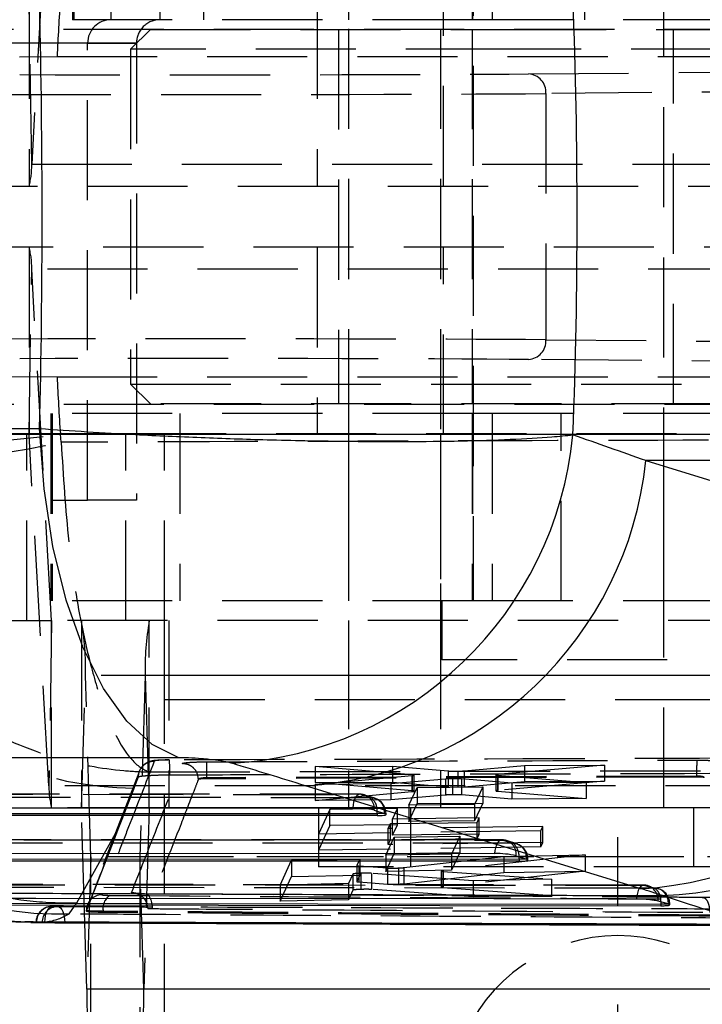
# Model space of a CAD drawing. Extents: x 81 to 742, y 47 to 575.
# Tile 6 of 21: x 341 to 358, y 99 to 124. Entities that reach past the tile are written whole.
import ezdxf

# ---------------------------------------------------------------- set-up
doc = ezdxf.new("R2010")
doc.units = 0
doc.header["$LTSCALE"] = 2
doc.linetypes.add('HIDDEN', pattern=[1.905, 1.27, -0.635])
doc.layers.get('0').update_dxf_attribs({"linetype": 'CONTINUOUS'})
doc.styles.add('SLDTEXTSTYLE0', font='TXT', dxfattribs={"width": 0.75})
doc.dimstyles.new('SLDDIMSTYLE0', dxfattribs={"dimtxt": 7, "dimasz": 6.604, "dimexe": 0, "dimexo": 0.0625, "dimgap": 1.75, "dimtad": 1, "dimdec": 0, "dimrnd": 1e-09, "dimzin": 12, "dimtxsty": 'SLDTEXTSTYLE0', "dimsah": 1, "dimcen": 0.09, "dimazin": 3, "dimtfac": 1, "dimtdec": 0, "dimtofl": 0, "dimtmove": 0, "dimatfit": 3, "dimtolj": 1, "dimtzin": 12})

# ---------------------------------------------------------------- blocks, each defined once
blk = doc.blocks.new('_D_5')
at = {"color": 179, "linetype": 'CONTINUOUS'}
for p, q in [((199.42, 112.188), (199.42, 63.45)), ((344.453, 90.45), (344.453, 63.45)), ((344.453, 65.45), (199.42, 65.45))]:
    blk.add_line(p, q, dxfattribs=at)
for points in [[(199.42, 65.45), (206.024, 64.434), (206.024, 66.466)], [(344.453, 65.45), (337.849, 66.466), (337.849, 64.434)]]:
    blk.add_solid(points, dxfattribs=at)
at = {"color": 179, "linetype": 'CONTINUOUS', "insert": (269.226, 74.474, -50.05), "char_height": 7, "attachment_point": 1, "style": 'SLDTEXTSTYLE0'}
blk.add_mtext('145', dxfattribs=at)
blk = doc.blocks.new('_D_7')
at = {"color": 179, "linetype": 'CONTINUOUS'}
for p, q in [((199.42, 112.188), (199.42, 47.315)), ((399.453, 90.45), (399.453, 47.315)), ((399.453, 49.315), (199.42, 49.315))]:
    blk.add_line(p, q, dxfattribs=at)
for points in [[(199.42, 49.315), (206.024, 48.299), (206.024, 50.331)], [(399.453, 49.315), (392.849, 50.331), (392.849, 48.299)]]:
    blk.add_solid(points, dxfattribs=at)
at = {"color": 179, "linetype": 'CONTINUOUS', "insert": (290.51, 58.339, -50.05), "char_height": 7, "attachment_point": 1, "style": 'SLDTEXTSTYLE0'}
blk.add_mtext('200', dxfattribs=at)
blk = doc.blocks.new('SW_CENTERMARKSYMBOL_6')
at = {"color": 0, "linetype": 'CONTINUOUS'}
for p, q in [((0, 5), (0, 6.75)), ((0, 0), (0, 2.5)), ((-5, 0), (-6.75, 0)), ((0, 0), (-2.5, 0)), ((0, 0), (0, -2.5)), ((0, 0), (2.5, 0)), ((5, 0), (6.75, 0)), ((0, -5), (0, -6.75))]:
    blk.add_line(p, q, dxfattribs=at)

msp = doc.modelspace()

# ---------------------------------------------------------------- linework, layer by layer
at = {"color": 7, "linetype": 'HIDDEN'}
for p, q in [((349.117531, 135.147952), (349.117531, 103.947952)), ((351.452772, 135.147952), (351.452772, 103.947952)), ((357.117531, 103.947952), (357.117531, 135.147952)), ((352.284173, 130.400186), (352.284173, 109.200186)), ((341.588473, 129.20125), (341.081953, 120.284528)), ((342.117532, 128.700186), (342.117532, 123.950186)), ((342.150545, 128.700186), (342.150545, 123.950186)), ((343.098903, 123.950186), (343.098903, 128.700186)), ((344.337577, 123.950186), (344.337577, 128.700186)), ((345.44077, 128.700186), (345.44077, 123.950186)), ((349.117531, 128.700186), (349.117531, 123.950186)), ((352.252921, 128.700186), (352.252921, 123.950186)), ((352.265943, 128.700186), (352.265943, 123.950186)), ((352.764443, 128.700186), (352.764443, 123.950186)), ((355.110512, 123.950186), (355.110512, 128.700186)), ((357.117531, 123.950186), (357.117531, 128.700186)), ((341.014456, 124.477358), (341.014456, 119.727358)), ((341.081953, 120.284528), (341.0146, 124.478529)), ((348.325435, 124.477358), (348.325435, 119.727358)), ((351.525436, 119.727358), (351.525436, 124.477358)), ((352.265943, 123.950186), (342.117532, 123.950186)), ((352.764443, 123.950186), (352.265943, 123.950186)), ((362.434185, 123.950186), (352.764443, 123.950186)), ((322.842855, 123.712686), (369.425184, 123.712686)), ((344.092532, 123.700186), (343.592531, 123.200187)), ((344.092532, 123.700186), (353.117532, 123.700186)), ((348.867532, 123.700186), (348.867532, 114.200186)), ((352.252921, 123.712686), (352.252921, 114.187686)), ((353.117532, 123.700186), (362.142532, 123.700186)), ((357.367532, 114.200186), (357.367532, 123.700186)), ((342.500704, 123.350186), (337.76496, 123.350186)), ((343.739378, 123.350186), (339.003634, 123.350186)), ((342.500704, 123.350186), (343.739378, 123.350186)), ((342.500704, 111.750186), (342.500704, 123.350186)), ((343.739378, 123.350186), (343.739378, 111.750186)), ((340.775064, 123.011374), (341.724925, 123.011673)), ((341.724925, 123.011673), (362.164488, 123.011673)), ((353.117532, 123.200187), (343.592531, 123.200187)), ((343.592531, 123.200187), (343.592531, 114.700186)), ((362.642532, 123.200187), (353.117532, 123.200187)), ((353.68516, 122.575276), (360.127658, 122.630252)), ((360.624798, 122.130711), (354.128994, 122.07528)), ((354.128994, 122.07528), (354.128994, 115.825092)), ((341.081953, 120.284528), (363.071916, 120.284528)), ((338.688821, 119.727358), (360.678785, 119.727358)), ((360.678785, 118.173014), (338.688821, 118.173014)), ((341.014456, 118.173014), (341.014456, 113.423015)), ((348.325435, 118.173014), (348.325435, 113.423015)), ((351.525436, 113.423015), (351.525436, 118.173014)), ((341.0146, 113.421844), (341.081953, 117.615845)), ((363.071916, 117.615845), (341.081953, 117.615845)), ((341.588473, 108.699122), (341.081953, 117.615845)), ((354.128994, 115.825092), (360.862226, 115.767635)), ((360.366362, 115.268084), (353.68516, 115.325097)), ((340.523862, 114.889178), (341.724925, 114.8887)), ((341.724925, 114.8887), (362.164488, 114.8887)), ((343.592531, 114.700186), (362.642532, 114.700186)), ((343.592531, 114.700186), (344.092532, 114.200186)), ((322.846353, 114.187686), (369.425184, 114.187686)), ((362.142532, 114.200186), (344.092532, 114.200186)), ((352.265943, 113.950186), (341.563981, 113.950186)), ((341.563981, 113.950186), (341.563981, 109.200186)), ((341.598796, 113.950186), (341.598796, 109.200186)), ((344.84257, 113.950186), (344.84257, 109.200186)), ((349.117531, 113.950186), (349.117531, 109.200186)), ((352.252921, 113.950186), (352.252921, 109.200186)), ((352.265943, 113.950186), (352.265943, 109.200186)), ((352.764443, 113.950186), (352.265943, 113.950186)), ((352.764443, 113.950186), (352.764443, 109.200186)), ((362.434185, 113.950186), (352.764443, 113.950186)), ((354.512314, 109.200186), (354.512314, 113.950186)), ((357.117531, 109.200186), (357.117531, 113.950186)), ((336.347867, 113.447953), (340.955824, 113.447953)), ((360.678785, 113.423015), (338.688821, 113.423015)), ((340.955824, 108.697953), (340.955824, 113.447953)), ((340.955824, 113.447953), (343.472086, 113.447953)), ((363.004562, 113.421844), (341.0146, 113.421844)), ((341.521118, 104.505122), (341.0146, 113.421844)), ((341.830224, 113.225183), (341.809901, 113.428403)), ((343.472086, 108.697953), (343.472086, 113.447953)), ((343.472086, 113.447953), (364.89933, 113.447953)), ((344.448798, 108.697953), (344.448798, 113.447953)), ((344.452773, 108.697947), (344.452773, 113.447935)), ((351.452772, 113.447953), (351.452772, 108.697953)), ((337.76496, 111.750186), (342.500704, 111.750186)), ((343.739378, 111.750186), (342.500704, 111.750186)), ((352.265943, 109.200186), (341.563981, 109.200186)), ((351.490422, 109.200186), (351.490422, 107.700186)), ((352.764443, 109.200186), (352.265943, 109.200186)), ((362.434185, 109.200186), (352.764443, 109.200186)), ((336.347867, 108.697953), (340.955824, 108.697953)), ((340.955824, 108.697953), (341.588615, 108.697953)), ((341.588473, 108.699122), (341.521118, 104.505122)), ((363.578435, 108.699122), (341.588473, 108.699122)), ((363.578577, 108.697953), (341.588615, 108.697953)), ((341.588615, 103.947952), (341.588615, 108.697953)), ((342.343385, 108.697953), (342.343385, 103.947952)), ((344.065264, 103.947952), (344.065264, 108.697953)), ((344.452773, 106.697952), (344.452773, 108.697947)), ((344.563505, 108.697953), (344.563505, 103.947952)), ((349.117531, 108.697953), (349.117531, 103.947952)), ((351.452772, 108.697953), (351.452772, 103.947952)), ((357.117531, 103.947952), (357.117531, 108.697953)), ((361.015422, 107.700186), (351.490422, 107.700186)), ((342.343597, 103.945023), (342.445046, 107.30378)), ((364.435009, 107.30378), (342.445046, 107.30378)), ((342.584072, 102.700882), (342.445046, 107.30378)), ((343.963603, 107.30378), (343.824577, 102.700882)), ((365.953565, 107.30378), (343.963603, 107.30378)), ((343.963603, 107.30378), (344.06505, 103.945023)), ((344.452773, 106.697952), (399.452772, 106.697952)), ((344.452773, 97.947953), (344.452773, 106.697952)), ((344.452773, 106.697952), (368.374051, 106.697952)), ((348.274131, 104.994409), (350.2333, 105.002936)), ((350.737149, 104.782552), (348.274131, 104.994409)), ((348.274131, 104.994409), (348.274131, 104.588865)), ((350.2333, 105.002936), (350.2333, 104.597527)), ((350.2333, 105.002936), (351.64609, 104.880417)), ((352.057092, 104.882588), (353.580503, 105.0174)), ((355.610527, 105.026112), (352.910635, 104.792797)), ((353.580503, 105.0174), (355.610527, 105.026112)), ((353.580503, 105.0174), (353.580503, 104.611857)), ((355.610527, 105.026112), (355.610527, 104.620274)), ((343.815796, 104.874524), (342.494082, 101.485411)), ((344.026741, 104.764512), (344.077012, 104.854465)), ((357.94783, 104.748132), (345.521979, 104.70747)), ((357.94783, 104.72365), (345.521979, 104.681067)), ((348.273402, 104.536523), (350.729471, 104.763027)), ((350.729471, 104.763027), (350.729471, 104.356566)), ((350.737149, 104.782552), (350.737149, 104.376171)), ((350.782883, 104.367091), (350.782883, 104.773515)), ((351.64609, 104.880417), (351.64609, 104.474382)), ((351.892984, 104.87532), (351.892984, 104.469238)), ((352.057092, 104.882588), (352.057092, 104.476523)), ((352.855774, 104.782339), (352.855774, 104.375693)), ((352.910635, 104.792797), (352.86963, 104.787715)), ((352.900597, 104.773515), (352.900597, 104.36682)), ((352.900597, 104.773515), (355.151877, 104.586191)), ((352.910635, 104.792797), (352.910635, 104.386192)), ((357.94783, 104.72365), (357.94783, 104.748132)), ((363.51108, 104.505122), (341.521118, 104.505122)), ((345.312748, 104.667762), (345.311264, 104.66645)), ((345.521979, 104.70747), (345.521979, 104.707457)), ((345.521979, 104.681067), (345.521979, 104.707457)), ((350.197269, 104.550718), (348.273402, 104.536523)), ((348.273402, 104.536523), (348.273402, 104.129512)), ((348.274131, 104.588865), (350.2333, 104.597527)), ((350.737149, 104.376171), (348.274131, 104.588865)), ((351.58025, 104.674996), (350.197269, 104.550718)), ((350.197269, 104.550718), (350.197269, 104.143528)), ((350.2333, 104.597527), (351.64609, 104.474382)), ((350.864811, 104.461785), (352.530476, 104.474792)), ((351.58025, 104.674996), (351.58025, 104.268073)), ((351.758426, 104.682563), (351.758426, 104.275645)), ((353.263515, 104.572847), (351.9878, 104.677715)), ((351.9878, 104.677715), (351.9878, 104.270742)), ((352.057092, 104.476523), (353.580503, 104.611857)), ((352.530476, 104.474792), (352.318479, 104.027589)), ((352.530476, 104.474792), (352.530476, 104.06692)), ((355.610527, 104.620274), (352.910635, 104.386192)), ((355.151877, 104.586191), (353.263515, 104.572847)), ((353.263515, 104.572847), (353.263515, 104.165204)), ((353.580503, 104.611857), (355.610527, 104.620274)), ((355.151877, 104.586191), (355.151877, 104.178164)), ((349.405893, 104.288549), (334.740609, 104.294606)), ((334.765453, 104.290781), (349.430735, 104.284724)), ((343.295465, 103.446911), (343.671022, 104.420101)), ((343.671022, 104.420101), (343.678994, 104.440846)), ((348.273402, 104.129512), (350.729471, 104.356566)), ((349.430735, 104.284724), (349.690551, 104.201167)), ((349.78984, 104.185497), (349.530023, 104.269054)), ((351.58025, 104.268073), (350.197269, 104.143528)), ((350.652889, 104.009924), (350.864811, 104.461785)), ((350.864811, 104.461785), (350.864811, 104.054191)), ((353.263515, 104.165204), (351.9878, 104.270742)), ((352.910635, 104.386192), (352.86963, 104.381091)), ((352.900597, 104.36682), (355.151877, 104.178164)), ((349.690551, 104.201167), (334.932298, 104.207262)), ((350.197269, 104.143528), (348.273402, 104.129512)), ((350.652889, 103.601141), (350.864811, 104.054191)), ((352.318479, 104.027589), (350.652889, 104.009924)), ((350.652889, 104.009924), (350.652889, 103.601141)), ((350.864811, 104.054191), (352.530476, 104.06692)), ((352.530476, 104.06692), (352.318479, 103.618416)), ((352.318479, 104.027589), (352.318479, 103.618416)), ((355.151877, 104.178164), (353.263515, 104.165204)), ((363.578577, 103.947952), (341.588615, 103.947952)), ((364.333561, 103.945023), (342.343597, 103.945023)), ((342.431672, 101.029044), (342.343597, 103.945023)), ((344.06505, 103.945023), (343.926024, 99.342125)), ((366.055013, 103.945023), (344.06505, 103.945023)), ((348.355031, 103.947952), (348.355031, 102.447953)), ((348.645516, 103.905858), (348.357374, 103.278916)), ((350.358604, 103.925287), (348.645516, 103.905858)), ((348.645516, 103.497388), (348.645516, 103.905858)), ((350.039857, 103.798993), (350.071447, 103.798993)), ((350.07154, 103.777607), (350.07154, 103.798993)), ((350.235097, 103.659506), (350.358604, 103.925287)), ((350.358604, 103.516407), (350.358604, 103.925287)), ((350.690272, 103.947952), (350.690272, 102.447953)), ((357.880031, 102.447953), (357.880031, 103.947952)), ((348.645516, 103.497388), (348.357374, 102.869922)), ((350.358604, 103.516407), (348.645516, 103.497388)), ((350.123432, 103.418991), (350.181701, 103.544521)), ((354.050106, 103.473796), (350.123432, 103.418991)), ((350.181701, 103.544521), (352.379237, 103.573889)), ((350.181701, 103.135142), (350.181701, 103.544521)), ((352.432635, 103.687379), (350.235097, 103.659506)), ((350.235097, 103.250241), (350.235097, 103.659506)), ((350.235097, 103.250241), (350.358604, 103.516407)), ((352.318479, 103.618416), (350.652889, 103.601141)), ((352.379237, 103.573889), (352.432635, 103.687379)), ((352.379237, 103.16392), (352.379237, 103.573889)), ((352.432635, 103.277534), (352.432635, 103.687379)), ((353.997136, 103.362219), (354.050106, 103.473796)), ((354.050106, 103.063291), (354.050106, 103.473796)), ((353.997136, 103.362219), (348.357374, 103.278916)), ((348.357374, 103.278916), (348.357374, 102.869922)), ((350.123432, 103.009526), (350.123432, 103.418991)), ((352.432635, 103.277534), (350.235097, 103.250241)), ((352.379237, 103.16392), (352.432635, 103.277534)), ((353.997136, 102.951668), (353.997136, 103.362219)), ((353.005523, 103.130911), (337.052185, 103.137499)), ((337.077029, 103.133675), (353.030367, 103.127085)), ((353.290184, 103.043528), (337.243874, 103.050156)), ((350.067391, 102.741677), (350.2793, 103.195589)), ((350.123432, 103.009526), (350.181701, 103.135142)), ((354.050106, 103.063291), (350.123432, 103.009526)), ((350.181701, 103.135142), (352.379237, 103.16392)), ((350.2793, 103.195589), (351.944961, 103.221299)), ((350.2793, 103.195589), (350.2793, 102.785986)), ((351.944961, 103.221299), (351.732977, 102.771688)), ((351.944961, 103.221299), (351.944961, 102.811238)), ((353.030367, 103.127085), (353.290184, 103.043528)), ((353.389472, 103.027858), (353.129656, 103.111414)), ((353.997136, 102.951668), (354.050106, 103.063291)), ((353.997136, 102.951668), (348.357374, 102.869922)), ((350.067391, 102.332305), (350.2793, 102.785986)), ((351.732977, 102.771688), (350.067391, 102.741677)), ((350.067391, 102.741677), (350.067391, 102.332305)), ((350.2793, 102.785986), (351.944961, 102.811238)), ((355.123252, 102.749264), (351.517015, 102.350064)), ((351.944961, 102.811238), (351.732977, 102.361886)), ((351.732977, 102.771688), (351.732977, 102.361886)), ((353.060628, 102.712611), (355.123252, 102.749264)), ((355.123252, 102.749264), (355.123252, 102.338901)), ((342.584072, 102.700882), (342.482625, 99.342125)), ((364.574035, 102.700882), (342.584072, 102.700882)), ((364.574248, 102.697952), (342.584286, 102.697952)), ((342.584286, 97.947953), (342.584286, 102.697952)), ((343.824363, 102.697952), (343.824363, 97.947953)), ((343.926024, 99.342125), (343.824577, 102.700882)), ((365.247926, 102.700882), (343.824577, 102.700882)), ((347.38496, 101.982025), (347.674832, 102.612376)), ((347.67483, 102.612376), (349.410741, 102.645427)), ((347.674832, 102.612376), (347.67483, 102.203812)), ((349.333667, 102.479357), (349.333667, 102.070473)), ((349.410741, 102.645427), (349.333784, 102.479823)), ((349.333784, 102.479823), (349.333784, 102.070939)), ((349.410741, 102.645427), (349.410741, 102.236319)), ((350.526181, 102.427158), (353.060628, 102.712611)), ((353.060628, 102.712611), (353.060628, 102.302616)), ((353.639489, 102.641353), (353.67108, 102.641353)), ((353.671173, 102.619968), (353.671173, 102.641353)), ((347.67483, 102.203812), (349.410741, 102.236319)), ((357.880031, 102.447953), (348.355031, 102.447953)), ((349.232641, 102.262087), (349.120764, 102.021143)), ((349.232641, 102.262087), (349.232641, 101.853577)), ((349.410741, 102.236319), (349.333784, 102.070939)), ((349.3778, 102.471037), (349.3778, 102.062153)), ((349.3778, 102.471037), (350.106525, 102.418078)), ((349.434792, 102.282325), (349.434792, 101.873733)), ((352.279725, 102.090191), (349.698959, 102.281339)), ((349.698959, 102.281339), (349.698959, 101.872694)), ((351.732977, 102.361886), (350.067391, 102.332305)), ((350.106525, 102.418078), (350.106525, 102.009108)), ((350.384433, 102.417637), (350.384433, 102.008607)), ((350.526181, 102.427157), (350.526181, 102.018084)), ((350.526181, 102.018084), (353.060628, 102.302616)), ((351.470912, 102.339737), (351.470912, 101.930663)), ((351.517015, 102.350064), (351.480389, 102.344315)), ((351.513701, 102.331614), (351.513701, 101.922551)), ((351.513701, 102.331614), (354.27288, 102.132397)), ((351.517015, 102.350064), (351.517015, 101.940962)), ((355.123252, 102.338901), (351.517015, 101.940962)), ((353.060628, 102.302616), (355.123252, 102.338901)), ((360.215272, 102.447953), (357.880031, 102.447953)), ((356.605296, 101.982716), (339.364, 102.000859)), ((347.38496, 101.574484), (347.674832, 102.203812)), ((349.120764, 102.021143), (347.38496, 101.982025)), ((347.38496, 101.982025), (347.38496, 101.574484)), ((349.120764, 102.021143), (349.120764, 101.613158)), ((349.3778, 102.062153), (350.106525, 102.009108)), ((354.27288, 102.132397), (352.279725, 102.090191)), ((352.279725, 102.090191), (352.279725, 101.681657)), ((354.27288, 102.132397), (354.27288, 101.723673)), ((351.021497, 101.713266), (343.948136, 101.761263)), ((351.016298, 101.718131), (343.961673, 101.76621)), ((349.232641, 101.853577), (349.120764, 101.613158)), ((352.279725, 101.681657), (349.698959, 101.872694)), ((351.517015, 101.940962), (351.480389, 101.93523)), ((351.513701, 101.922551), (354.27288, 101.723673)), ((354.27288, 101.723673), (352.279725, 101.681657)), ((342.029583, 101.250116), (342.228808, 101.53386)), ((342.496792, 101.481851), (342.469175, 101.334114)), ((349.120764, 101.613158), (347.38496, 101.574484)), ((357.236734, 101.502398), (357.270589, 101.502398)), ((357.270806, 101.484008), (357.270806, 101.502398)), ((342.46872, 101.334015), (342.46872, 101.324316)), ((342.468994, 101.325674), (342.468994, 101.334659)), ((342.896143, 101.289349), (342.896143, 101.317396)), ((341.921837, 101.030467), (341.512012, 101.030467)), ((341.921837, 101.028247), (341.921837, 101.030467)), ((343.701683, 101.023521), (351.241397, 100.990729)), ((365.915987, 99.342125), (343.926024, 99.342125))]:
    msp.add_line(p, q, dxfattribs=at)
at = {"color": 7, "linetype": 'CONTINUOUS'}
for p, q in [((328.455009, 113.571806), (341.284745, 113.571806)), ((365.379809, 112.757771), (356.663819, 112.757771)), ((356.663819, 112.757771), (365.176877, 110.143872)), ((344.819151, 105.214384), (331.989419, 105.214384)), ((356.538783, 101.891112), (348.025725, 104.50501)), ((334.560767, 103.947995), (349.226049, 103.941938)), ((335.088939, 103.805088), (349.84719, 103.798993)), ((349.84719, 103.746723), (335.088939, 103.752819)), ((349.772459, 103.885111), (350.032276, 103.801555)), ((349.84719, 103.798993), (349.84719, 103.746723)), ((336.872343, 102.790888), (352.825681, 102.7843)), ((353.37209, 102.727473), (353.631907, 102.643916)), ((337.400515, 102.647981), (353.446823, 102.641353)), ((353.446823, 102.589084), (337.400515, 102.595713)), ((353.446823, 102.641353), (353.446823, 102.589084)), ((339.712091, 101.478627), (357.046455, 101.458613)), ((357.231466, 101.503881), (356.971673, 101.577006)), ((357.046455, 101.502398), (357.046455, 101.458613)), ((357.236734, 101.502398), (357.231466, 101.503881)), ((341.063077, 101.034997), (341.940517, 101.03118)), ((341.203124, 101.039834), (341.345286, 101.032725)), ((341.940517, 101.03118), (342.824223, 101.027338)), ((342.482625, 99.342125), (342.431672, 101.029044)), ((342.824223, 101.027338), (343.701683, 101.023521)), ((364.472587, 99.342125), (342.482625, 99.342125))]:
    msp.add_line(p, q, dxfattribs=at)
at = {"color": 8, "linetype": 'CONTINUOUS'}
for p, q in [((349.84719, 103.798993), (349.845026, 103.861774)), ((350.039857, 103.798993), (349.84719, 103.798993)), ((353.446823, 102.641353), (353.444659, 102.704136)), ((353.639489, 102.641353), (353.446823, 102.641353)), ((357.04483, 101.557231), (357.046455, 101.502398)), ((357.237865, 101.502398), (357.046455, 101.502398)), ((341.921796, 101.042643), (341.921837, 101.030467))]:
    msp.add_line(p, q, dxfattribs=at)
at = {"color": 7, "linetype": 'CONTINUOUS', "flags": 128}
for points in [[(344.819151, 105.214384), (344.139811, 105.555668), (343.496155, 106.14713), (342.906678, 106.971776), (342.388317, 108.005914), (341.955962, 109.219832), (341.622036, 110.578654), (341.396133, 112.04334), (341.284745, 113.571806)], [(356.425008, 101.629529), (355.708728, 101.629969), (352.803927, 101.631802), (341.184721, 101.640033), (339.183476, 101.64162)], [(339.712091, 101.520406), (348.337327, 101.51089), (357.046455, 101.502398)]]:
    msp.add_lwpolyline(points, dxfattribs=at)
at = {"color": 7, "linetype": 'HIDDEN', "flags": 128}
for points in [[(343.678994, 104.440846), (343.699962, 104.495428), (343.789716, 104.729348)], [(349.430735, 104.284724), (349.395367, 104.287872), (349.360392, 104.275629), (349.32714, 104.24846), (349.29687, 104.207397), (349.270735, 104.154), (349.249725, 104.090295), (349.234639, 104.018701), (349.226049, 103.941938)], [(342.228808, 101.53386), (342.921792, 102.775313), (343.295465, 103.446911)], [(342.468994, 101.325674), (343.131476, 103.024166), (343.295465, 103.446911)], [(353.030367, 103.127085), (352.994999, 103.130233), (352.960024, 103.117989), (352.926772, 103.090821), (352.896503, 103.049759), (352.870368, 102.99636), (352.849357, 102.932656), (352.834272, 102.861064), (352.825681, 102.7843)], [(339.385309, 101.992888), (340.11155, 101.992182), (343.016502, 101.989435), (354.636265, 101.979589), (356.627614, 101.978062)], [(356.627614, 101.978062), (356.592261, 101.980122), (356.55739, 101.96683), (356.524324, 101.938691), (356.494316, 101.896772), (356.468503, 101.842664), (356.447863, 101.778414), (356.43318, 101.70646), (356.425008, 101.629529)], [(356.627614, 101.978062), (356.698344, 101.970155), (356.717657, 101.965211)], [(356.886142, 101.905664), (356.159911, 101.906344), (353.25498, 101.909133), (341.635207, 101.92148), (339.550876, 101.923924)], [(343.948136, 101.761263), (343.983852, 101.759117), (344.018605, 101.741541), (344.051063, 101.709206), (344.079985, 101.663351), (344.104262, 101.605732), (344.122965, 101.538559), (344.135374, 101.464404), (344.141018, 101.386106)], [(356.886142, 101.905664), (356.956937, 101.897741), (356.971088, 101.894239)], [(341.416547, 101.044254), (341.420908, 101.123173), (341.432054, 101.198789), (341.449559, 101.268206), (341.472753, 101.328766), (341.500745, 101.378148), (341.532465, 101.414464), (341.566699, 101.436321), (341.602136, 101.442883)], [(341.743037, 101.436451), (341.778228, 101.428103), (341.811976, 101.404626), (341.842994, 101.366915), (341.870105, 101.316405), (341.892276, 101.255018), (341.908662, 101.185089), (341.918644, 101.109277), (341.921796, 101.042643)]]:
    msp.add_lwpolyline(points, dxfattribs=at)
at = {"color": 7, "linetype": 'HIDDEN'}
for centre, radius, start, end in [((343.106945, 123.358201), 5.341991, 90.0862535, 180.0859664), ((344.345615, 123.358206), 5.341987, 90.086205, 180.0860149), ((343.099806, 123.351084), 0.599103, 90.0863364, 180.0858327), ((344.338477, 123.351087), 0.5991, 90.0860558, 180.0861132), ((353.654134, 122.100746), 0.475543, 356.9303004, 86.2592024), ((339.267475, 120.221664), 1.815567, 344.2012102, 1.9842454), ((339.267475, 117.678708), 1.815567, 358.0157546, 15.7987898), ((353.654134, 115.799626), 0.475543, 273.7407976, 3.0696996), ((338.42553, 137.347731), 24.157571, 261.9466173, 278.0533827), ((336.93305, 135.694029), 22.996333, 265.471645, 282.2955532), ((341.010874, 113.421981), 0.003729, 357.8849468, 16.0844999), ((343.801932, 113.59295), 9.15293, 185.2353632, 269.2304102), ((341.842571, 110.415486), 9.167278, 185.3226792, 271.1689108), ((341.592293, 108.698991), 0.003822, 178.0340772, 195.7665791), ((335.539602, 107.501037), 6.908261, 358.3637731, 9.9773387), ((350.868723, 107.50106), 6.907937, 170.0223882, 181.6365), ((341.851465, 104.85596), 2.738539, 358.4566797, 6.3511024), ((360.84741, 104.848701), 2.901323, 173.9725553, 181.986454), ((343.335795, 104.442283), 1.815765, 178.016738, 195.7978107), ((349.405724, 103.882549), 0.406, 72.1722513, 89.9763359), ((349.414745, 103.925134), 0.359946, 353.6160983, 87.4540036), ((349.674564, 103.841578), 0.359944, 353.6159523, 87.4542815), ((349.447047, 103.885485), 0.398685, 356.5905356, 52.3548361), ((349.665541, 103.798993), 0.406, 0, 72.1722513), ((342.329155, 103.945449), 0.014448, 358.3134561, 9.9794685), ((344.079642, 103.945429), 0.014597, 170.0438192, 181.5907683), ((353.005356, 102.724911), 0.406, 72.1722513, 89.9763359), ((353.01438, 102.767498), 0.359942, 353.6156183, 87.454307), ((353.274198, 102.683942), 0.359941, 353.6154245, 87.4545008), ((353.046677, 102.727845), 0.398687, 356.5906641, 52.3547077), ((353.265173, 102.641354), 0.406, 0, 72.1722513), ((342.598696, 102.700478), 0.014629, 178.4187871, 189.9439757), ((343.809953, 102.700478), 0.014629, 350.0560243, 1.5812129), ((356.604989, 101.575157), 0.406, 73.8885495, 89.9574972), ((342.873579, 101.335136), 0.404586, 91.3375158, 180.0675074), ((343.293006, 101.388484), 0.40318, 124.0967752, 190.155377), ((356.597409, 101.60932), 0.375657, 355.0653, 71.3310008), ((356.652626, 101.588961), 0.393486, 355.3747302, 53.5973809), ((356.855881, 101.535375), 0.376903, 355.2067797, 72.2016785), ((356.864805, 101.502398), 0.406, 0, 74.8242436), ((341.598082, 101.036933), 0.406, 89.776131, 180), ((341.605062, 101.040953), 0.40194, 90.417171, 180.1595036), ((341.746482, 101.035262), 0.401204, 90.4919805, 180.3623339), ((355.952773, 96.450186), 4.25, 20.6351321, 159.3648679), ((337.020935, 99.144843), 6.907906, 350.0223632, 1.6365195)]:
    msp.add_arc(centre, radius, start, end, dxfattribs=at)
at = {"color": 7, "linetype": 'CONTINUOUS'}
for centre, radius, start, end in [((345.613408, 114.299507), 9.241387, 273.4390364, 354.4864512), ((347.481286, 113.721959), 9.233015, 273.3804909, 354.00577), ((355.994347, 111.108058), 9.233012, 273.3804801, 354.0057806), ((356.714834, 110.96841), 9.260968, 272.2879877, 353.7959803), ((349.263134, 101.64313), 2.299107, 77.200975, 90.9242345), ((349.952737, 103.553709), 0.260296, 70.4460204, 72.2075161), ((352.862763, 100.485512), 2.299088, 77.2008223, 90.9241538), ((353.554694, 102.402978), 0.253008, 70.4183664, 72.2310765), ((349.387632, 99.144837), 6.907825, 178.3634118, 189.9777055)]:
    msp.add_arc(centre, radius, start, end, dxfattribs=at)
at = {"color": 7, "linetype": 'HIDDEN'}
for centre, major_axis, ratio, start_param, end_param in [((402.787316, 118.950186), (0, 71.05), 0.860836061, 1.49300101, 1.51360137), ((345.120419, 122.593538), (9.65, 0.001272), 0.00436136, 4.24568953, 5.804361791), ((345.120485, 122.093543), (10.15, 0.001272), 0.004146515, 4.245689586, 5.804361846), ((345.120485, 115.80683), (10.15, -0.001272), 0.004146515, 0.478823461, 2.037495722), ((345.120419, 115.306835), (9.65, -0.001272), 0.00436136, 0.478823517, 2.037495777), ((402.787316, 118.950186), (0, 71.05), 0.860836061, 1.627991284, 1.648591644)]:
    msp.add_ellipse(centre, major_axis=major_axis, ratio=ratio, start_param=start_param, end_param=end_param, dxfattribs=at)
at = {"color": 7, "linetype": 'CONTINUOUS'}
for centre, major_axis, ratio, start_param, end_param in [((319.596168, 118.950186), (0, 71.05), 0.497161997, 4.634356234, 4.790421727), ((319.596168, 118.950186), (0, 71.05), 0.306136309, 4.636617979, 4.788159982), ((275.499949, 118.950186), (215.91871, -68.473906), 0.087804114, 1.213423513, 1.222657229), ((274.937228, 109.901258), (213.722489, -60.108598), 0.069467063, 1.241379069, 1.250612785), ((349.665541, 103.802854), (0.405988, -0.025636), 0.122995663, 5.184024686, 6.688638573), ((353.265173, 102.645216), (0.405988, -0.025636), 0.122995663, 5.184024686, 6.688638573), ((333.673725, 101.889241), (25.607478, -1.617189), 0.123000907, 0.425057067, 0.474866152)]:
    msp.add_ellipse(centre, major_axis=major_axis, ratio=ratio, start_param=start_param, end_param=end_param, dxfattribs=at)
for points, knots in [([(341.284745, 113.571806), (342.083823, 113.518276), (343.401407, 113.430011), (345.380132, 113.341815), (347.150544, 113.282389), (348.897747, 113.247659), (350.551375, 113.239246), (351.99557, 113.254813), (353.255348, 113.294996), (354.189181, 113.349023), (354.639123, 113.394216), (354.812039, 113.411584)], [0, 0, 0, 0, 0.164070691, 0.270532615, 0.376994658, 0.50102851, 0.609502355, 0.717976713, 0.825446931, 0.93291799, 1, 1, 1, 1]), ([(346.167766, 105.074762), (346.150672, 105.079687), (346.079257, 105.100263), (345.897649, 105.135912), (345.636005, 105.169775), (345.35255, 105.195407), (345.082705, 105.211417), (344.899204, 105.213483), (344.819151, 105.214384)], [0, 0, 0, 0, 0.068199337, 0.284920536, 0.501794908, 0.625535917, 0.83663943, 1, 1, 1, 1]), ([(335.271553, 102.462014), (335.305099, 102.446038), (335.802262, 102.209273), (336.685895, 101.861572), (337.944264, 101.458095), (339.113229, 101.203065), (340.130146, 101.055979), (340.806079, 101.051583), (341.05799, 101.049945)], [0, 0, 0, 0, 0.020965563, 0.310715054, 0.53461447, 0.726868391, 0.898207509, 1, 1, 1, 1]), ([(338.358496, 101.78788), (340.680056, 101.778208), (346.115877, 101.755562), (352.355916, 101.731855), (356.274617, 101.717742), (357.084553, 101.714825)], [0, 0, 0, 0, 0.371616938, 0.870122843, 1, 1, 1, 1]), ([(356.971673, 101.577006), (356.951107, 101.582068), (356.907476, 101.592808), (356.799628, 101.608106), (356.669022, 101.620585), (356.537262, 101.628196), (356.459938, 101.629114), (356.425008, 101.629529)], [0, 0, 0, 0, 0.18908742, 0.401143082, 0.613205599, 0.825270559, 1, 1, 1, 1]), ([(357.046455, 101.458613), (357.084929, 101.45908), (357.161873, 101.460015), (357.241661, 101.467538), (357.259714, 101.475647), (357.268753, 101.479707)], [0, 0, 0, 0, 0.333061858, 0.666076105, 1, 1, 1, 1]), ([(357.266008, 101.484008), (357.266132, 101.487304), (357.266349, 101.493071), (357.245617, 101.4996), (357.236734, 101.502398)], [0, 0, 0, 0, 0.571519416, 1, 1, 1, 1]), ([(341.416547, 101.044254), (341.379208, 101.044318), (341.302812, 101.044447), (341.227326, 101.0435), (341.190017, 101.042314), (341.195752, 101.041424), (341.19716, 101.041205)], [0, 0, 0, 0, 0.291340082, 0.596087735, 0.900849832, 1, 1, 1, 1]), ([(341.345286, 101.032725), (341.359455, 101.032374), (341.388375, 101.031659), (341.457808, 101.030914), (341.503346, 101.030539), (341.512012, 101.030467)], [0, 0, 0, 0, 0.437476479, 0.892954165, 1, 1, 1, 1]), ([(359.031869, 100.984342), (358.792631, 100.985078), (357.585048, 100.988793), (352.504138, 101.004781), (346.871586, 101.023902), (342.207393, 101.041304), (341.416547, 101.044254)], [0, 0, 0, 0, 0.040743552, 0.205657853, 0.865313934, 1, 1, 1, 1]), ([(341.512012, 101.030467), (341.552303, 101.03018), (341.632885, 101.029607), (341.77258, 101.028911), (341.869033, 101.028472), (341.915912, 101.028272), (341.921837, 101.028247)], [0, 0, 0, 0, 0.318004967, 0.636001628, 0.95400148, 1, 1, 1, 1]), ([(341.921837, 101.030467), (345.024462, 101.018055), (348.540034, 101.003992), (354.407377, 100.982466), (357.172093, 100.972968), (359.523863, 100.964889)], [0, 0, 0, 0, 0.528794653, 0.599175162, 1, 1, 1, 1]), ([(341.921837, 101.028247), (344.855514, 101.016088), (350.722868, 100.991769), (356.590198, 100.970876), (359.523863, 100.96043)], [0, 0, 0, 0, 0.500000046, 1, 1, 1, 1]), ([(351.241397, 100.990729), (351.888162, 100.987855), (354.749251, 100.975138), (357.598311, 100.9661), (359.803326, 100.959105)], [0, 0, 0, 0, 0.226055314, 1, 1, 1, 1])]:
    msp.add_open_spline(points, degree=3, knots=knots, dxfattribs=at)
at = {"color": 7, "linetype": 'HIDDEN'}
for points, knots in [([(362.06144, 113.285775), (358.663482, 113.276463), (351.919742, 113.257983), (345.176004, 113.23606), (341.830224, 113.225183)], [0, 0, 0, 0, 0.503868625, 1, 1, 1, 1]), ([(341.830224, 113.225183), (341.883242, 112.364861), (341.985017, 110.713367), (342.294896, 108.756008), (342.62834, 107.328147), (343.0092, 106.163168), (343.445158, 105.320134), (343.823604, 104.954302), (344.021504, 104.869854), (344.075464, 104.854895), (344.077012, 104.854465)], [0, 0, 0, 0, 0.196757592, 0.377700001, 0.505306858, 0.632939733, 0.809846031, 0.948060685, 0.998509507, 1, 1, 1, 1]), ([(335.117434, 112.769482), (335.318818, 111.919235), (335.7054, 110.287085), (336.928955, 108.391771), (338.255838, 107.031362), (339.778529, 105.943898), (341.528775, 105.190089), (343.053935, 104.90206), (343.852654, 104.858404), (344.070755, 104.854575), (344.077012, 104.854465)], [0, 0, 0, 0, 0.196757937, 0.377700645, 0.505307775, 0.632940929, 0.809847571, 0.948061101, 0.998509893, 1, 1, 1, 1]), ([(332.90409, 109.844001), (332.975846, 109.335887), (333.11936, 108.31966), (333.652043, 106.866208), (334.407567, 105.520577), (335.379159, 104.317875), (336.541113, 103.298322), (337.855126, 102.48316), (339.289059, 101.904003), (340.712467, 101.588516), (341.702796, 101.524547), (342.1784, 101.532967), (342.228808, 101.53386)], [0, 0, 0, 0, 0.112007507, 0.224014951, 0.336022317, 0.448029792, 0.560039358, 0.672049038, 0.784062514, 0.89607608, 0.988985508, 1, 1, 1, 1]), ([(344.193247, 105.132477), (343.975781, 104.574072), (343.672562, 103.795469), (343.229052, 102.665063), (343.003328, 102.092613), (342.864136, 101.739611)], [0, 0, 0, 0, 0.492937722, 0.687320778, 1, 1, 1, 1]), ([(343.61266, 101.789743), (343.828706, 102.335446), (344.045001, 102.881779), (344.474787, 103.975097), (344.688995, 104.522306), (344.902955, 105.068884)], [0, 0, 0, 0, 0.4999999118, 0.5005763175, 1, 1, 1, 1]), ([(343.789716, 104.729348), (343.794211, 104.774231), (343.803266, 104.864625), (343.872687, 104.98544), (343.976545, 105.078001), (344.090481, 105.125743), (344.165289, 105.130645), (344.193247, 105.132477)], [0, 0, 0, 0, 0.212907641, 0.428792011, 0.644678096, 0.867206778, 1, 1, 1, 1]), ([(344.573982, 105.159827), (344.571602, 105.159818), (344.516796, 105.159629), (344.405564, 105.157746), (344.252241, 105.148876), (344.157085, 105.141534), (344.031367, 105.104882), (343.934462, 105.051374), (343.894544, 104.993435), (343.880309, 104.972774)], [0, 0, 0, 0, 0.00832446, 0.191630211, 0.385614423, 0.617175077, 0.750602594, 0.91106691, 1, 1, 1, 1]), ([(344.573196, 105.158905), (344.531859, 105.158482), (344.448348, 105.157626), (344.335559, 105.152897), (344.249131, 105.146198), (344.202133, 105.13899), (344.195766, 105.134324), (344.193247, 105.132477)], [0, 0, 0, 0, 0.212860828, 0.430026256, 0.644677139, 0.859367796, 1, 1, 1, 1]), ([(358.921466, 105.201737), (354.139697, 105.187792), (349.357132, 105.173845), (344.573992, 105.158909), (344.573196, 105.158906)], [0, 0, 0, 0, 0.999833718, 1, 1, 1, 1]), ([(344.902955, 105.068884), (344.903301, 105.06945), (344.906467, 105.074639), (344.942038, 105.084568), (345.059156, 105.097444), (345.2326, 105.107142), (345.40253, 105.11165), (345.501525, 105.112335), (345.531971, 105.112546)], [0, 0, 0, 0, 0.026324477, 0.241051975, 0.455798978, 0.690184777, 0.904719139, 1, 1, 1, 1]), ([(345.311264, 104.66645), (345.30489, 104.718766), (345.292037, 104.824251), (345.197985, 104.957629), (345.063028, 105.051203), (344.956313, 105.06299), (344.902955, 105.068884)], [0, 0, 0, 0, 0.246981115, 0.497988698, 0.748994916, 1, 1, 1, 1]), ([(345.521979, 104.70747), (345.521939, 104.753117), (345.521857, 104.844409), (345.523509, 104.966031), (345.5264, 105.060899), (345.529491, 105.103896), (345.531476, 105.11082), (345.531971, 105.112546)], [0, 0, 0, 0, 0.224350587, 0.448701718, 0.673056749, 0.918477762, 1, 1, 1, 1]), ([(345.531971, 105.112546), (345.802482, 105.1135), (347.155039, 105.118268), (351.298423, 105.13251), (355.171298, 105.144624), (357.962126, 105.153354)], [0, 0, 0, 0, 0.06528753, 0.32643782, 1, 1, 1, 1]), ([(357.962126, 105.153353), (358.030421, 105.153115), (358.167003, 105.152639), (358.34553, 105.146597), (358.477401, 105.137371), (358.539642, 105.127516), (358.545994, 105.121171), (358.548142, 105.119024)], [0, 0, 0, 0, 0.221612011, 0.443201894, 0.664857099, 0.886620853, 1, 1, 1, 1]), ([(343.789716, 104.729348), (343.804257, 104.73607), (343.831175, 104.748516), (343.94969, 104.758975), (344.019007, 104.763956), (344.026741, 104.764512)], [0, 0, 0, 0, 0.510686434, 0.945404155, 1, 1, 1, 1]), ([(344.026741, 104.764512), (344.078388, 104.767674), (344.197267, 104.774954), (344.39787, 104.780781), (344.536893, 104.781815), (344.58901, 104.782203)], [0, 0, 0, 0, 0.324419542, 0.746740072, 1, 1, 1, 1]), ([(344.077012, 104.854465), (346.59598, 104.860779), (351.70646, 104.873588), (356.817032, 104.884946), (359.40859, 104.890706)], [0, 0, 0, 0, 0.49290241, 1, 1, 1, 1]), ([(344.58901, 104.782203), (344.830505, 104.782932), (346.154031, 104.786925), (350.936639, 104.801045), (355.477816, 104.813144), (358.936943, 104.822361)], [0, 0, 0, 0, 0.050494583, 0.276738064, 1, 1, 1, 1]), ([(350.729471, 104.763027), (350.744831, 104.764723), (350.775548, 104.768114), (350.78722, 104.773818), (350.773856, 104.778831), (350.74819, 104.781433), (350.737149, 104.782552)], [0, 0, 0, 0, 0.266257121, 0.532487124, 0.798901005, 1, 1, 1, 1]), ([(351.64609, 104.880417), (351.665262, 104.879133), (351.703605, 104.876566), (351.78476, 104.874751), (351.850416, 104.874706), (351.886081, 104.87522), (351.892984, 104.87532)], [0, 0, 0, 0, 0.308945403, 0.617910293, 0.926045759, 1, 1, 1, 1]), ([(351.892984, 104.87532), (351.921121, 104.875974), (351.97739, 104.877283), (352.029823, 104.880295), (352.052638, 104.882213), (352.057092, 104.882588)], [0, 0, 0, 0, 0.445949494, 0.891841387, 1, 1, 1, 1]), ([(352.856018, 104.782339), (352.855937, 104.782308), (352.851161, 104.780448), (352.865505, 104.777229), (352.889968, 104.77464), (352.900597, 104.773515)], [0, 0, 0, 0, 0.009704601, 0.569745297, 1, 1, 1, 1]), ([(358.144321, 104.713856), (358.143598, 104.715985), (358.141449, 104.722308), (358.120755, 104.732141), (358.076652, 104.74137), (358.016734, 104.747422), (357.970788, 104.7479), (357.94783, 104.748139)], [0, 0, 0, 0, 0.112970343, 0.335503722, 0.557459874, 0.778876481, 1, 1, 1, 1]), ([(358.144324, 104.712173), (358.141839, 104.713578), (358.136868, 104.716387), (358.101091, 104.719959), (358.048836, 104.722516), (357.994241, 104.723627), (357.959613, 104.723644), (357.94783, 104.723649)], [0, 0, 0, 0, 0.221125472, 0.442246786, 0.66365164, 0.885559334, 1, 1, 1, 1]), ([(345.311264, 104.66645), (345.306743, 104.654825), (345.273924, 104.570438), (345.127819, 104.195057), (344.70659, 103.11526), (344.31057, 102.110332), (344.028917, 101.395618)], [0, 0, 0, 0, 0.010643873, 0.077263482, 0.343742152, 1, 1, 1, 1]), ([(345.521979, 104.707457), (345.511933, 104.707247), (345.47875, 104.706552), (345.421558, 104.702054), (345.363716, 104.692354), (345.325379, 104.680143), (345.316709, 104.671645), (345.312748, 104.667762)], [0, 0, 0, 0, 0.099086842, 0.32730365, 0.57724701, 0.806871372, 1, 1, 1, 1]), ([(345.521979, 104.681067), (345.498762, 104.680816), (345.452324, 104.680313), (345.389739, 104.677666), (345.341862, 104.673956), (345.319064, 104.670417), (345.314068, 104.668317), (345.312748, 104.667762)], [0, 0, 0, 0, 0.22976624, 0.459546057, 0.689001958, 0.917842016, 1, 1, 1, 1]), ([(351.758426, 104.682563), (351.730226, 104.681989), (351.67342, 104.680833), (351.614531, 104.677775), (351.587845, 104.675612), (351.58025, 104.674996)], [0, 0, 0, 0, 0.413593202, 0.833104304, 1, 1, 1, 1]), ([(351.9878, 104.677715), (351.973563, 104.678664), (351.94036, 104.680876), (351.868498, 104.682804), (351.802644, 104.68307), (351.766006, 104.68265), (351.758426, 104.682563)], [0, 0, 0, 0, 0.249284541, 0.581400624, 0.913407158, 1, 1, 1, 1]), ([(342.468994, 101.334659), (342.607388, 101.687615), (343.009991, 102.714399), (343.409104, 103.744256), (343.671022, 104.420101)], [0, 0, 0, 0, 0.34374874, 1, 1, 1, 1]), ([(350.729471, 104.356566), (350.744831, 104.358267), (350.775549, 104.361668), (350.787221, 104.367396), (350.773852, 104.372431), (350.748189, 104.375046), (350.737149, 104.376171)], [0, 0, 0, 0, 0.266256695, 0.532510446, 0.798903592, 1, 1, 1, 1]), ([(351.758426, 104.275645), (351.729819, 104.275062), (351.672606, 104.273897), (351.613926, 104.270816), (351.587558, 104.268668), (351.58025, 104.268073)], [0, 0, 0, 0, 0.419569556, 0.839112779, 1, 1, 1, 1]), ([(351.9878, 104.270742), (351.973563, 104.271697), (351.94036, 104.273924), (351.868499, 104.275871), (351.802645, 104.276149), (351.766006, 104.275731), (351.758426, 104.275645)], [0, 0, 0, 0, 0.249286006, 0.581395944, 0.913407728, 1, 1, 1, 1]), ([(352.856018, 104.375693), (352.855937, 104.375661), (352.85116, 104.373802), (352.865501, 104.370554), (352.889968, 104.367951), (352.900597, 104.36682)], [0, 0, 0, 0, 0.009704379, 0.569791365, 1, 1, 1, 1]), ([(349.333784, 102.479823), (349.335411, 102.477996), (349.338449, 102.474586), (349.365321, 102.472162), (349.3778, 102.471037)], [0, 0, 0, 0, 0.535638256, 1, 1, 1, 1]), ([(349.434792, 102.282325), (349.40735, 102.281142), (349.352468, 102.278775), (349.28742, 102.273497), (349.243099, 102.267702), (349.23607, 102.263929), (349.232641, 102.262087)], [0, 0, 0, 0, 0.252654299, 0.50529796, 0.758574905, 1, 1, 1, 1]), ([(349.698959, 102.281339), (349.680833, 102.282366), (349.644577, 102.28442), (349.566207, 102.285155), (349.493377, 102.284248), (349.450032, 102.282825), (349.434792, 102.282325)], [0, 0, 0, 0, 0.282593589, 0.565222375, 0.847128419, 1, 1, 1, 1]), ([(350.106525, 102.418078), (350.125264, 102.417065), (350.162744, 102.415039), (350.242565, 102.414367), (350.319512, 102.415359), (350.366047, 102.416991), (350.384433, 102.417637)], [0, 0, 0, 0, 0.274021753, 0.548069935, 0.821442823, 1, 1, 1, 1]), ([(350.384433, 102.417637), (350.411698, 102.418882), (350.467738, 102.421441), (350.506353, 102.425217), (350.526181, 102.427157)], [0, 0, 0, 0, 0.4865331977, 1, 1, 1, 1]), ([(351.47311, 102.339737), (351.472424, 102.339381), (351.468081, 102.337129), (351.48383, 102.334274), (351.505851, 102.332313), (351.513701, 102.331614)], [0, 0, 0, 0, 0.107733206, 0.681913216, 1, 1, 1, 1]), ([(349.333784, 102.070939), (349.335411, 102.069114), (349.338449, 102.065708), (349.365321, 102.06328), (349.3778, 102.062153)], [0, 0, 0, 0, 0.53563698, 1, 1, 1, 1]), ([(350.106525, 102.009108), (350.125265, 102.008093), (350.162746, 102.006062), (350.242569, 102.005369), (350.319515, 102.00635), (350.366049, 102.007968), (350.384433, 102.008607)], [0, 0, 0, 0, 0.274027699, 0.548082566, 0.82146149, 1, 1, 1, 1]), ([(350.384433, 102.008607), (350.411698, 102.009845), (350.467737, 102.01239), (350.506353, 102.016153), (350.526181, 102.018084)], [0, 0, 0, 0, 0.486534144, 1, 1, 1, 1]), ([(356.627614, 101.978062), (356.662574, 101.968026), (356.748721, 101.943298), (356.834923, 101.919691), (356.886142, 101.905664)], [0, 0, 0, 0, 0.405827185, 1, 1, 1, 1]), ([(342.864136, 101.739611), (342.864288, 101.738621), (342.864863, 101.734888), (342.891918, 101.729226), (342.961625, 101.724004), (343.031904, 101.722903), (343.066987, 101.722354)], [0, 0, 0, 0, 0.107607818, 0.405428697, 0.7031932, 1, 1, 1, 1]), ([(343.066987, 101.722354), (345.753865, 101.704331), (351.127162, 101.668288), (356.500374, 101.636805), (359.18675, 101.621065)], [0, 0, 0, 0, 0.500042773, 1, 1, 1, 1]), ([(344.028917, 101.395618), (344.021996, 101.445734), (344.007664, 101.549517), (343.913058, 101.681673), (343.775101, 101.774828), (343.666807, 101.784771), (343.61266, 101.789743)], [0, 0, 0, 0, 0.237383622, 0.491588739, 0.745794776, 1, 1, 1, 1]), ([(343.948136, 101.761263), (343.889909, 101.762188), (343.773461, 101.764037), (343.658251, 101.77271), (343.613914, 101.782032), (343.612919, 101.788148), (343.61266, 101.789743)], [0, 0, 0, 0, 0.298217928, 0.596418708, 0.894768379, 1, 1, 1, 1]), ([(343.943099, 101.763001), (343.911134, 101.763286), (343.837148, 101.763947), (343.766042, 101.767728), (343.726153, 101.771285), (343.720323, 101.772359), (343.731606, 101.770437), (343.759376, 101.763226), (343.81955, 101.740433), (343.906153, 101.680319), (343.974017, 101.606875), (343.988783, 101.553251), (343.991047, 101.54503)], [0, 0, 0, 0, 0.1267164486, 0.2932945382, 0.4110200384, 0.4845673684, 0.5402308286, 0.5924320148, 0.6619763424, 0.8028788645, 0.9697813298, 1, 1, 1, 1]), ([(349.434792, 101.873733), (349.407351, 101.872558), (349.35247, 101.870207), (349.287422, 101.864955), (349.243101, 101.859178), (349.236071, 101.855414), (349.232641, 101.853577)], [0, 0, 0, 0, 0.252650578, 0.505294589, 0.75857244, 1, 1, 1, 1]), ([(349.698959, 101.872694), (349.680832, 101.873723), (349.644575, 101.875783), (349.566203, 101.87653), (349.493374, 101.875643), (349.45003, 101.87423), (349.434792, 101.873733)], [0, 0, 0, 0, 0.282599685, 0.565235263, 0.847147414, 1, 1, 1, 1]), ([(351.47311, 101.930663), (351.472424, 101.930308), (351.468081, 101.928065), (351.483827, 101.925208), (351.50585, 101.92325), (351.513701, 101.922551)], [0, 0, 0, 0, 0.107731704, 0.681907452, 1, 1, 1, 1]), ([(358.973883, 101.724267), (358.968451, 101.720289), (358.957081, 101.711963), (358.861074, 101.698602), (358.71118, 101.686121), (358.521598, 101.676249), (358.303875, 101.669465), (358.166454, 101.669113), (358.094235, 101.668928)], [0, 0, 0, 0, 0.152250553, 0.318705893, 0.483135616, 0.649464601, 0.815783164, 1, 1, 1, 1]), ([(358.094235, 101.668928), (357.852141, 101.670389), (355.494573, 101.684623), (353.136987, 101.69972), (351.021497, 101.713266)], [0, 0, 0, 0, 0.102688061, 1, 1, 1, 1]), ([(358.094235, 101.668928), (358.10021, 101.669411), (358.117417, 101.670801), (358.154581, 101.659488), (358.202955, 101.61475), (358.248039, 101.522265), (358.276177, 101.408956), (358.281126, 101.327594), (358.283325, 101.291442)], [0, 0, 0, 0, 0.063765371, 0.183633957, 0.398488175, 0.613342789, 0.828199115, 1, 1, 1, 1]), ([(341.063194, 101.058189), (341.193377, 101.051373), (341.598195, 101.030177), (341.855216, 101.161216), (342.029583, 101.250116)], [0, 0, 0, 0, 0.321582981, 1, 1, 1, 1]), ([(341.602136, 101.442883), (344.566585, 101.431612), (350.438626, 101.409286), (356.310632, 101.39012), (359.218207, 101.380629)], [0, 0, 0, 0, 0.504841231, 1, 1, 1, 1]), ([(341.743037, 101.436451), (341.726501, 101.436993), (341.679531, 101.438532), (341.632566, 101.441172), (341.602136, 101.442883)], [0, 0, 0, 0, 0.352070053, 1, 1, 1, 1]), ([(359.345818, 101.370851), (359.103722, 101.371667), (357.893238, 101.375749), (352.809221, 101.393305), (347.183731, 101.414232), (342.526583, 101.433251), (341.743037, 101.436451)], [0, 0, 0, 0, 0.0412600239, 0.2063006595, 0.8664635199, 1, 1, 1, 1]), ([(360.097174, 101.139599), (357.538374, 101.154025), (352.33453, 101.183363), (346.312195, 101.221276), (342.848826, 101.244599), (342.029583, 101.250116)], [0, 0, 0, 0, 0.424812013, 0.863942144, 1, 1, 1, 1]), ([(342.896143, 101.317396), (342.896125, 101.317396), (342.819753, 101.317396), (342.675334, 101.319301), (342.527207, 101.324203), (342.470572, 101.329939), (342.469325, 101.333668), (342.468994, 101.334658)], [0, 0, 0, 0, 0.0000725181, 0.2973370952, 0.5947997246, 0.892455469, 1, 1, 1, 1]), ([(342.896143, 101.289349), (342.822162, 101.29049), (342.674204, 101.292774), (342.527577, 101.303769), (342.470574, 101.315693), (342.469327, 101.323572), (342.468994, 101.325674)], [0, 0, 0, 0, 0.297196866, 0.594374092, 0.891796, 1, 1, 1, 1]), ([(359.016612, 101.215938), (356.329876, 101.231705), (350.956405, 101.263238), (345.582896, 101.299346), (342.896141, 101.3174)], [0, 0, 0, 0, 0.500000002, 1, 1, 1, 1]), ([(359.016612, 101.190096), (356.329876, 101.205518), (350.956406, 101.236364), (345.582896, 101.271687), (342.896141, 101.289349)], [0, 0, 0, 0, 0.500000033, 1, 1, 1, 1]), ([(344.028917, 101.395618), (344.030434, 101.394202), (344.033579, 101.391268), (344.066307, 101.388025), (344.106208, 101.386479), (344.13362, 101.386185), (344.14102, 101.386106)], [0, 0, 0, 0, 0.285113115, 0.590797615, 0.889529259, 1, 1, 1, 1]), ([(344.141018, 101.386106), (344.354469, 101.384563), (345.536256, 101.376025), (350.250353, 101.342629), (354.751002, 101.31395), (358.283325, 101.291442)], [0, 0, 0, 0, 0.045278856, 0.250689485, 1, 1, 1, 1])]:
    msp.add_open_spline(points, degree=3, knots=knots, dxfattribs=at)
at = {"color": 8, "linetype": 'CONTINUOUS'}
for points, knots in [([(338.529762, 101.711638), (338.923707, 101.55543), (339.711602, 101.243011), (340.54572, 101.044452), (340.929336, 101.054636), (341.063194, 101.058189)], [0, 0, 0, 0, 0.394325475, 0.788656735, 1, 1, 1, 1]), ([(359.802387, 100.977926), (359.733583, 100.978015), (359.557861, 100.978243), (358.685645, 101.193117), (357.630282, 101.537002), (357.084553, 101.714825)], [0, 0, 0, 0, 0.237083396, 0.605495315, 1, 1, 1, 1])]:
    msp.add_open_spline(points, degree=3, knots=knots, dxfattribs=at)

# ---------------------------------------------------------------- block references
at = {"color": 179, "linetype": 'CONTINUOUS'}
msp.add_blockref('SW_CENTERMARKSYMBOL_6', (355.952773, 96.450186), dxfattribs=at)

# ---------------------------------------------------------------- dimensions: what is measured, and where the dimension line sits
dim = msp.add_linear_dim(base=(199.420117, 65.450186), p1=(344.452773, 92.450186), p2=(199.420117, 114.187686), dimstyle='SLDDIMSTYLE0', dxfattribs=at)
dim.commit()
dim.dimension.update_dxf_attribs({"geometry": '_D_5', "text_midpoint": (279.827674, 65.450186), "dimtype": 160})
dim = msp.add_linear_dim(base=(199.420117, 49.315291), p1=(399.452773, 92.450186), p2=(199.420117, 114.187686), angle=0, dimstyle='SLDDIMSTYLE0', dxfattribs=at)
dim.commit()
dim.dimension.update_dxf_attribs({"geometry": '_D_7', "text_midpoint": (301.112436, 49.315291), "dimtype": 160})

doc.saveas('drawing.dxf')
